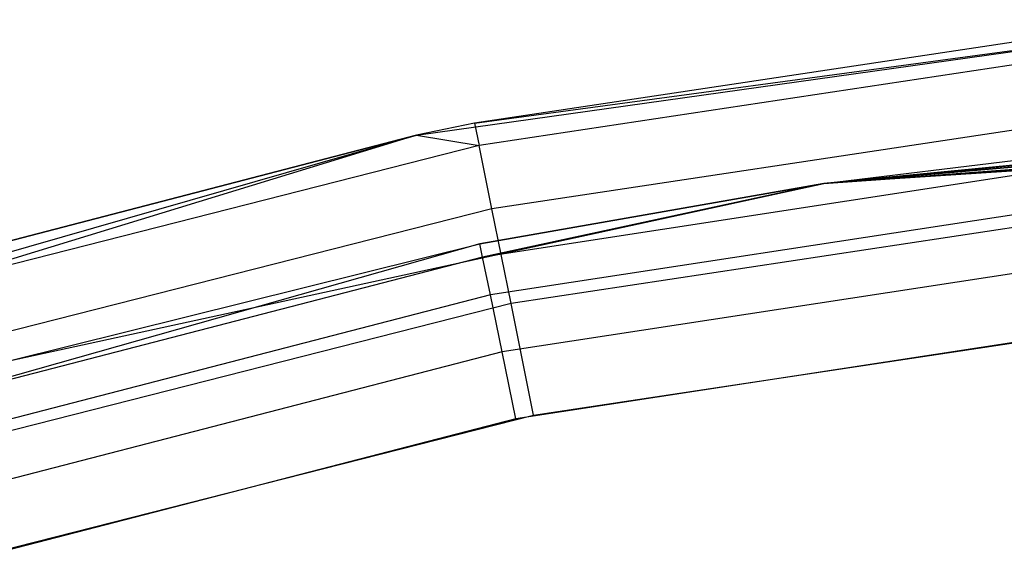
# Model space of a CAD drawing. Extents: x -22.9 to 23, y 4.7 to 50.6.
# Tile 58 of 95: x -1.075 to -0.413, y 31.301 to 31.666. Entities that reach past the tile are written whole.
import ezdxf

# ---------------------------------------------------------------- set-up
doc = ezdxf.new("R2010")
doc.units = 0
doc.header["$LTSCALE"] = 2.54
doc.layers.get('0').update_dxf_attribs({"linetype": 'CONTINUOUS'})

# ---------------------------------------------------------------- blocks, each defined once
blk = doc.blocks.new('HOTEL-MOOD-11783-11791_STL')
at = {"color": 0}
for p, q in [((-0.80845, 31.58804, 161.72413), (-0.25583, 31.6657, 161.72413)), ((-0.80845, 31.58804, 161.72413), (-0.25583, 31.6657, 161.72413)), ((-0.76939, 31.59614, 158.92413), (-0.25583, 31.6657, 161.72413)), ((-0.76939, 31.59614, 158.92413), (-0.25583, 31.6657, 161.72413)), ((-0.37508, 31.65557, 158.92413), (-0.76939, 31.59614, 158.92413)), ((-0.37508, 31.65557, 158.92413), (-0.76939, 31.59614, 158.92413)), ((-0.37356, 31.64042, 158.84761), (-0.76637, 31.58121, 158.84761)), ((-0.37356, 31.64042, 158.84761), (-0.76637, 31.58121, 158.84761)), ((-0.76939, 31.59614, 158.92413), (-0.80845, 31.58804, 161.72413)), ((-0.76939, 31.59614, 158.92413), (-0.80845, 31.58804, 158.92413)), ((-0.76939, 31.59614, 158.92413), (-0.80845, 31.58804, 161.72413)), ((-0.76939, 31.59614, 158.92413), (-0.80845, 31.58804, 158.92413)), ((-0.76939, 31.59614, 158.92413), (-0.76637, 31.58121, 158.84761)), ((-0.76939, 31.59614, 158.92413), (-0.76637, 31.58121, 158.84761)), ((-0.36925, 31.59728, 158.78271), (-0.75778, 31.53872, 158.78271)), ((-0.36925, 31.59728, 158.78271), (-0.75778, 31.53872, 158.78271)), ((-0.53468, 31.55555, 161.72413), (0.02319, 31.59545, 161.72413)), ((-0.53468, 31.55555, 161.72413), (0.02319, 31.59545, 161.72413)), ((-0.53468, 31.55555, 158.92413), (-0.02131, 31.59519, 160.77395)), ((-0.53468, 31.55555, 158.92413), (-0.02131, 31.59519, 160.77395)), ((-0.53468, 31.55555, 158.92413), (-0.1015, 31.59346, 160.81256)), ((-0.53468, 31.55555, 158.92413), (-0.1015, 31.59346, 160.81256)), ((-0.1015, 31.59346, 161.15571), (-0.53468, 31.55555, 161.72413)), ((-0.1015, 31.59346, 161.15571), (-0.53468, 31.55555, 161.72413)), ((-0.157, 31.5913, 160.88215), (-0.53468, 31.55555, 158.92413)), ((-0.157, 31.5913, 161.08612), (-0.53468, 31.55555, 161.72413)), ((-0.157, 31.5913, 161.08612), (-0.53468, 31.55555, 161.72413)), ((-0.157, 31.5913, 160.88215), (-0.53468, 31.55555, 158.92413)), ((-0.17681, 31.59034, 160.99934), (-0.53468, 31.55555, 161.72413)), ((-0.17681, 31.59034, 160.96893), (-0.53468, 31.55555, 158.92413)), ((-0.17681, 31.59034, 160.99934), (-0.53468, 31.55555, 161.72413)), ((-0.17681, 31.59034, 160.96893), (-0.53468, 31.55555, 158.92413)), ((-1.34489, 31.43422, 161.72413), (-0.80845, 31.58804, 161.72413)), ((-1.34489, 31.43422, 161.72413), (-0.80845, 31.58804, 161.72413)), ((-0.80845, 31.58804, 158.92413), (-1.15583, 31.49774, 158.92413)), ((-1.15583, 31.49774, 158.92413), (-0.80845, 31.58804, 161.72413)), ((-1.15583, 31.49774, 158.92413), (-0.80845, 31.58804, 161.72413)), ((-0.80845, 31.58804, 158.92413), (-1.15583, 31.49774, 158.92413)), ((-0.80845, 31.58804, 158.92413), (-1.15134, 31.48319, 158.84761)), ((-0.80845, 31.58804, 158.92413), (-1.15134, 31.48319, 158.84761)), ((-0.80845, 31.58804, 158.92413), (-0.80845, 31.58804, 161.72413)), ((-0.80845, 31.58804, 158.92413), (-0.80845, 31.58804, 161.72413)), ((-0.80845, 31.58804, 158.92413), (-0.76637, 31.58121, 158.84761)), ((-0.80845, 31.58804, 158.92413), (-0.76637, 31.58121, 158.84761)), ((-0.76637, 31.58121, 158.84761), (-1.15134, 31.48319, 158.84761)), ((-0.76637, 31.58121, 158.84761), (-1.15134, 31.48319, 158.84761)), ((-0.75778, 31.53872, 158.78271), (-0.76637, 31.58121, 158.84761)), ((-0.75778, 31.53872, 158.78271), (-0.76637, 31.58121, 158.84761)), ((-0.53468, 31.55555, 158.92413), (-0.37339, 31.57533, 158.92413)), ((-0.53468, 31.55555, 158.92413), (-0.37339, 31.57533, 158.92413)), ((-0.37246, 31.56625, 158.87821), (-0.76406, 31.50626, 158.87821)), ((-0.37246, 31.56625, 158.87821), (-0.76406, 31.50626, 158.87821)), ((-0.37246, 31.56625, 158.87821), (-0.53468, 31.55555, 158.92413)), ((-0.37246, 31.56625, 158.87821), (-0.53468, 31.55555, 158.92413)), ((-1.0812, 31.43666, 161.72413), (-0.53468, 31.55555, 161.72413)), ((-1.0812, 31.43666, 161.72413), (-0.53468, 31.55555, 161.72413)), ((-0.53468, 31.55555, 161.72413), (-0.7659, 31.5152, 158.92413)), ((-0.7659, 31.5152, 158.92413), (-0.53468, 31.55555, 158.92413)), ((-0.53468, 31.55555, 161.72413), (-0.7659, 31.5152, 158.92413)), ((-0.7659, 31.5152, 158.92413), (-0.53468, 31.55555, 158.92413)), ((-0.53468, 31.55555, 158.92413), (-0.76406, 31.50626, 158.87821)), ((-0.53468, 31.55555, 158.92413), (-0.76406, 31.50626, 158.87821)), ((-0.53468, 31.55555, 161.72413), (-0.53468, 31.55555, 158.92413)), ((-0.53468, 31.55555, 161.72413), (-0.53468, 31.55555, 158.92413)), ((-0.75778, 31.53872, 158.78271), (-1.13856, 31.44176, 158.78271)), ((-0.75778, 31.53872, 158.78271), (-1.13856, 31.44176, 158.78271)), ((-0.36983, 31.54037, 158.83928), (-0.75882, 31.48078, 158.83928)), ((-0.36983, 31.54037, 158.83928), (-0.75882, 31.48078, 158.83928)), ((-0.74493, 31.47512, 158.73937), (-0.75778, 31.53872, 158.78271)), ((-0.74493, 31.47512, 158.73937), (-0.75778, 31.53872, 158.78271)), ((-0.36279, 31.53272, 158.73937), (-0.74493, 31.47512, 158.73937)), ((-0.36279, 31.53272, 158.73937), (-0.74493, 31.47512, 158.73937)), ((-0.7659, 31.5152, 158.92413), (-1.14758, 31.40696, 158.87821)), ((-0.7659, 31.5152, 158.92413), (-1.14758, 31.40696, 158.87821)), ((-1.0812, 31.43666, 161.72413), (-0.7659, 31.5152, 158.92413)), ((-1.0812, 31.43666, 161.72413), (-0.7659, 31.5152, 158.92413)), ((-1.0812, 31.43666, 158.92413), (-0.7659, 31.5152, 158.92413)), ((-1.0812, 31.43666, 158.92413), (-0.7659, 31.5152, 158.92413)), ((-0.76406, 31.50626, 158.87821), (-0.7659, 31.5152, 158.92413)), ((-0.76406, 31.50626, 158.87821), (-0.7659, 31.5152, 158.92413)), ((-0.76406, 31.50626, 158.87821), (-1.14758, 31.40696, 158.87821)), ((-0.76406, 31.50626, 158.87821), (-1.14758, 31.40696, 158.87821)), ((-0.75882, 31.48078, 158.83928), (-0.76406, 31.50626, 158.87821)), ((-0.75882, 31.48078, 158.83928), (-0.76406, 31.50626, 158.87821)), ((-0.36589, 31.50164, 158.81327), (-0.75099, 31.44264, 158.81327)), ((-0.36589, 31.50164, 158.81327), (-0.75099, 31.44264, 158.81327)), ((-0.75882, 31.48078, 158.83928), (-1.13979, 31.38214, 158.83928)), ((-0.75882, 31.48078, 158.83928), (-1.13979, 31.38214, 158.83928)), ((-0.75099, 31.44264, 158.81327), (-0.75882, 31.48078, 158.83928)), ((-0.75099, 31.44264, 158.81327), (-0.75882, 31.48078, 158.83928)), ((-0.74493, 31.47512, 158.73937), (-1.11944, 31.37976, 158.73937)), ((-0.74493, 31.47512, 158.73937), (-1.11944, 31.37976, 158.73937)), ((-0.72976, 31.4001, 158.72413), (-0.74493, 31.47512, 158.73937)), ((-0.72976, 31.4001, 158.72413), (-0.74493, 31.47512, 158.73937)), ((-0.36125, 31.45595, 158.80414), (-0.74174, 31.39766, 158.80414)), ((-0.36125, 31.45595, 158.80414), (-0.74174, 31.39766, 158.80414)), ((-0.72976, 31.4001, 158.72413), (-0.35516, 31.45656, 158.72413)), ((-0.72976, 31.4001, 158.72413), (-0.35516, 31.45656, 158.72413)), ((-0.75099, 31.44264, 158.81327), (-1.12813, 31.34499, 158.81327)), ((-0.75099, 31.44264, 158.81327), (-1.12813, 31.34499, 158.81327)), ((-0.74174, 31.39766, 158.80414), (-0.75099, 31.44264, 158.81327)), ((-0.74174, 31.39766, 158.80414), (-0.75099, 31.44264, 158.81327)), ((-0.74174, 31.39766, 158.80414), (-1.11439, 31.30117, 158.80414)), ((-0.74174, 31.39766, 158.80414), (-1.11439, 31.30117, 158.80414)), ((-1.09688, 31.30662, 158.72413), (-0.72976, 31.4001, 158.72413)), ((-1.09688, 31.30662, 158.72413), (-0.72976, 31.4001, 158.72413))]:
    blk.add_line(p, q, dxfattribs=at)

msp = doc.modelspace()

# ---------------------------------------------------------------- block references
at = {"color": 0}
msp.add_blockref('HOTEL-MOOD-11783-11791_STL', (0, 0), dxfattribs=at)

doc.saveas('drawing.dxf')
